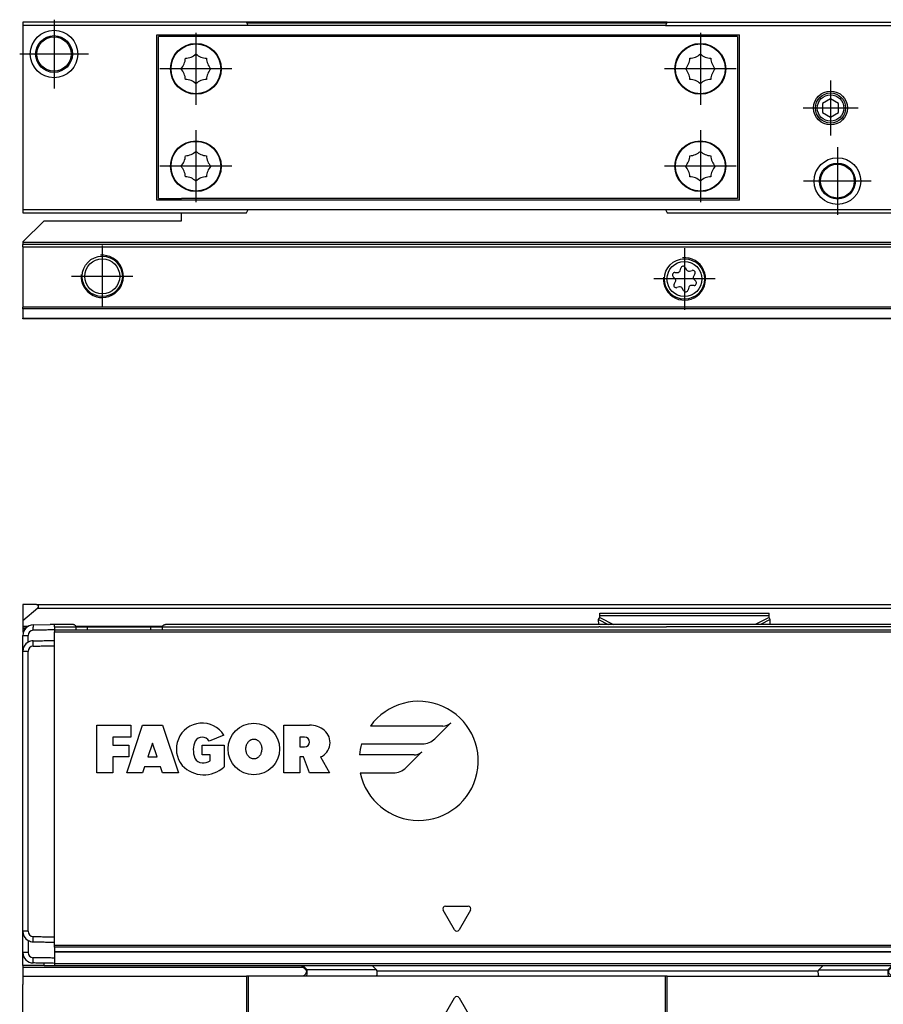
# Model space of a CAD drawing. Header units: millimetres. Extents: x -418 to 1275, y -151 to 443.
# Tile 36 of 47: x 552 to 633, y 23 to 116. Entities that reach past the tile are written whole.
import ezdxf

# ---------------------------------------------------------------- set-up
doc = ezdxf.new("R2010")
doc.units = ezdxf.units.MM
doc.linetypes.add('DOT_CENTER', pattern=[14, 12, -1, 0, -1])
doc.layers.add('1', color=7, linetype='Continuous')

# ---------------------------------------------------------------- blocks, each defined once
blk = doc.blocks.new('REGLA_SV2-570__23', base_point=(555.1, 97.348))
at = {"color": 7, "linetype": 'Continuous'}
for p, q in [((573.227, 115.348), (555.1, 115.348)), ((612.973, 115.348), (573.227, 115.348)), ((612.973, 115.348), (645.1, 115.348)), ((555.1, 97.348), (560.828, 97.348)), ((560.828, 97.348), (567.1, 97.348)), ((567.1, 97.348), (569.372, 97.348)), ((569.372, 97.348), (573.227, 97.348)), ((612.973, 97.348), (616.828, 97.348)), ((616.828, 97.348), (625.372, 97.348)), ((625.372, 97.348), (645.1, 97.348))]:
    blk.add_line(p, q, dxfattribs=at)
at = {"color": 3, "linetype": 'Continuous'}
blk.add_line((612.915, 115.248), (573.285, 115.248), dxfattribs=at)
blk = doc.blocks.new('SOPORTE_SV2__24', base_point=(552.1, 87.348))
at = {"color": 7, "linetype": 'Continuous'}
for p, q in [((619.625, 98.698), (567.1, 98.702)), ((567.1, 96.597), (567.1, 97.348)), ((554.1, 96.597), (552.1, 94.597)), ((554.1, 96.597), (567.1, 96.597)), ((552.1, 94.597), (552.1, 94.548)), ((552.1, 94.548), (552.1, 94.348)), ((552.1, 94.148), (552.1, 94.348)), ((1227.1, 94.348), (552.1, 94.348)), ((552.1, 94.148), (552.1, 88.43)), ((614.181, 91.879), (614.254, 92.132)), ((614.678, 92.184), (614.807, 91.962)), ((613.714, 91.125), (613.531, 91.315)), ((613.696, 91.708), (613.96, 91.711)), ((615.063, 91.852), (615.324, 91.915)), ((615.581, 91.574), (615.452, 91.345)), ((613.619, 90.621), (613.748, 90.85)), ((614.133, 90.344), (613.877, 90.281)), ((614.523, 90.01), (614.389, 90.236)), ((615.019, 90.316), (614.946, 90.063)), ((615.504, 90.486), (615.24, 90.484)), ((615.486, 91.07), (615.669, 90.88)), ((552.1, 88.289), (552.1, 88.43)), ((552.1, 88.289), (552.1, 87.406)), ((552.1, 87.348), (552.1, 87.406)), ((1227.1, 87.348), (552.1, 87.348))]:
    blk.add_line(p, q, dxfattribs=at)
at = {"color": 3, "linetype": 'Continuous'}
for p, q in [((1227.1, 94.548), (552.1, 94.548)), ((552.1, 94.148), (1227.1, 94.148)), ((1227.1, 88.43), (552.1, 88.43)), ((1227.1, 88.289), (552.1, 88.289)), ((552.1, 87.406), (1227.1, 87.406))]:
    blk.add_line(p, q, dxfattribs=at)
at = {"color": 7, "linetype": 'Continuous'}
for centre, radius in [((559.6, 91.348), 1.9), ((559.6, 91.348), 1.65), ((614.6, 91.098), 1.9), ((614.6, 91.098), 1.65)]:
    blk.add_circle(centre, radius, dxfattribs=at)
for centre, start, end in [((614.477, 92.067), 30.15195, 163.87162), ((613.699, 91.476), 90.56562, 223.87162), ((613.957, 91.944), 270.56562, 343.87162), ((615.008, 92.078), 210.15195, 283.45795), ((615.378, 91.689), 330.56562, 103.45795), ((615.654, 91.231), 150.56562, 223.87162), ((613.822, 90.506), 150.56562, 283.87162), ((613.546, 90.964), 330.56562, 43.87162), ((614.189, 90.118), 30.56562, 103.87162), ((615.243, 90.251), 90.56562, 163.87062), ((615.501, 90.719), 270.56562, 43.87162), ((614.723, 90.128), 210.56562, 343.87062)]:
    blk.add_arc(centre, 0.233, start, end, dxfattribs=at)
at = {"layer": '1', "color": 2, "linetype": 'DOT_CENTER'}
for p, q in [((559.6, 94.248), (559.6, 88.448)), ((614.6, 93.998), (614.6, 88.198)), ((562.5, 91.348), (556.7, 91.348)), ((617.5, 91.098), (611.7, 91.098))]:
    blk.add_line(p, q, dxfattribs=at)
at = {"layer": '1', "color": 30, "linetype": 'Continuous'}
for centre in [(559.6, 91.348), (614.6, 91.098)]:
    blk.add_arc(centre, 2, 175, 95, dxfattribs=at)
blk = doc.blocks.new('CABEZA_RANURADA_REGLA_SV2__25', base_point=(552.1, 97.348))
at = {"color": 7, "linetype": 'Continuous'}
for p, q in [((552.1, 115.348), (552.1, 115.048)), ((555.1, 115.348), (552.1, 115.348)), ((573.227, 115.348), (555.1, 115.348)), ((573.4, 115.048), (573.227, 115.348)), ((612.973, 115.348), (612.8, 115.048)), ((612.973, 115.348), (645.1, 115.348)), ((645.1, 115.048), (645.1, 115.348)), ((552.1, 115.048), (552.1, 97.648)), ((573.4, 115.048), (552.1, 115.048)), ((612.8, 115.048), (573.4, 115.048)), ((612.8, 115.048), (645.1, 115.048)), ((645.1, 97.648), (645.1, 115.048)), ((564.75, 98.548), (564.75, 114.148)), ((564.75, 114.148), (619.8, 114.148)), ((564.925, 98.698), (564.925, 113.998)), ((619.625, 113.998), (564.925, 113.998)), ((619.625, 113.998), (619.625, 98.698)), ((619.8, 98.548), (619.8, 114.148)), ((628.4, 108.114), (627.65, 107.681)), ((629.15, 107.681), (628.4, 108.114)), ((627.65, 107.681), (627.65, 106.814)), ((629.15, 106.814), (629.15, 107.681)), ((627.65, 106.814), (628.4, 106.381)), ((628.4, 106.381), (629.15, 106.814)), ((564.925, 98.698), (567.1, 98.702)), ((619.625, 98.698), (567.1, 98.702)), ((619.8, 98.548), (564.75, 98.548)), ((552.1, 97.648), (552.1, 97.348)), ((552.1, 97.648), (573.4, 97.648)), ((552.1, 97.348), (555.1, 97.348)), ((555.1, 97.348), (560.828, 97.348)), ((560.828, 97.348), (567.1, 97.348)), ((567.1, 97.348), (569.372, 97.348)), ((569.372, 97.348), (573.227, 97.348)), ((573.227, 97.348), (573.4, 97.648)), ((573.4, 97.648), (612.8, 97.648)), ((612.8, 97.648), (612.973, 97.348)), ((612.8, 97.648), (645.1, 97.648)), ((612.973, 97.348), (616.828, 97.348)), ((616.828, 97.348), (625.372, 97.348)), ((625.372, 97.348), (645.1, 97.348)), ((645.1, 97.348), (645.1, 97.648))]:
    blk.add_line(p, q, dxfattribs=at)
for centre, radius in [((555.047, 112.348), 2.244), ((555.047, 112.348), 1.738), ((555.047, 112.348), 1.625), ((568.45, 110.948), 2.4), ((568.45, 110.948), 2.35), ((616.1, 110.948), 2.4), ((616.1, 110.948), 2.35), ((628.4, 107.248), 1.6), ((628.4, 107.248), 1.425), ((628.4, 107.248), 1.25), ((568.45, 101.748), 2.4), ((568.45, 101.748), 2.35), ((616.1, 101.748), 2.4), ((616.1, 101.748), 2.35), ((629.047, 100.348), 2.201), ((629.047, 100.348), 1.696), ((629.047, 100.348), 1.6)]:
    blk.add_circle(centre, radius, dxfattribs=at)
for centre, start, end in [((565.954, 111.981), 316.43231, 358.56769), ((567.416, 113.443), 271.43231, 313.56769), ((569.484, 113.443), 226.43231, 268.56769), ((570.946, 111.981), 181.43231, 223.56769), ((613.604, 111.981), 316.43231, 358.56769), ((615.066, 113.443), 271.43231, 313.56769), ((617.134, 113.443), 226.43231, 268.56769), ((618.596, 111.981), 181.43231, 223.56769), ((565.954, 109.914), 1.43231, 43.56769), ((570.946, 109.914), 136.43231, 178.56769), ((613.604, 109.914), 1.43231, 43.56769), ((618.596, 109.914), 136.43231, 178.56769), ((567.416, 108.452), 46.43231, 88.56769), ((569.484, 108.452), 91.43231, 133.56769), ((615.066, 108.452), 46.43231, 88.56769), ((617.134, 108.452), 91.43231, 133.56769), ((565.954, 102.781), 316.43231, 358.56769), ((567.416, 104.243), 271.43231, 313.56769), ((569.484, 104.243), 226.43231, 268.56769), ((570.946, 102.781), 181.43231, 223.56769), ((613.604, 102.781), 316.43231, 358.56769), ((615.066, 104.243), 271.43231, 313.56769), ((617.134, 104.243), 226.43231, 268.56769), ((618.596, 102.781), 181.43231, 223.56769), ((565.954, 100.714), 1.43231, 43.56769), ((570.946, 100.714), 136.43231, 178.56769), ((613.604, 100.714), 1.43231, 43.56769), ((618.596, 100.714), 136.43231, 178.56769), ((567.416, 99.252), 46.43231, 88.56769), ((569.484, 99.252), 91.43231, 133.56769), ((615.066, 99.252), 46.43231, 88.56769), ((617.134, 99.252), 91.43231, 133.56769)]:
    blk.add_arc(centre, 1.5, start, end, dxfattribs=at)
at = {"layer": '1', "color": 2, "linetype": 'DOT_CENTER'}
for p, q in [((555.047, 115.592), (555.047, 109.103)), ((568.45, 114.348), (568.45, 107.548)), ((616.1, 114.348), (616.1, 107.548)), ((558.291, 112.348), (551.803, 112.348)), ((571.85, 110.948), (565.05, 110.948)), ((619.5, 110.948), (612.7, 110.948)), ((628.4, 109.848), (628.4, 104.648)), ((631, 107.248), (625.8, 107.248)), ((568.45, 105.148), (568.45, 98.348)), ((616.1, 105.148), (616.1, 98.348)), ((629.047, 103.549), (629.047, 97.146)), ((571.85, 101.748), (565.05, 101.748)), ((619.5, 101.748), (612.7, 101.748)), ((632.248, 100.348), (625.846, 100.348))]:
    blk.add_line(p, q, dxfattribs=at)
blk = doc.blocks.new('REGLA_SV2-570mm__26', base_point=(552.1, 87.348))
for name, p in [('CABEZA_RANURADA_REGLA_SV2__25', (552.1, 97.348)), ('REGLA_SV2-570__23', (555.1, 97.348)), ('SOPORTE_SV2__24', (552.1, 87.348))]:
    blk.add_blockref(name, p)
blk = doc.blocks.new('Bottom4', base_point=(639.6, 101.348))
blk.add_blockref('REGLA_SV2-570mm__26', (552.1, 87.348))
blk = doc.blocks.new('SOPORTE_SV2__28', base_point=(552.1, 24.247))
at = {"color": 7, "linetype": 'Continuous'}
for p, q in [((552.1, 60.347), (552.1, 58.796)), ((553.4, 60.347), (552.1, 60.347)), ((553.528, 59.994), (552.1, 58.796)), ((553.4, 60.347), (1225.8, 60.347)), ((552.1, 58.796), (552.1, 58.294)), ((606.491, 58.925), (606.6, 59.131)), ((606.504, 58.452), (606.491, 58.925)), ((606.6, 59.522), (622.6, 59.522)), ((606.6, 59.305), (606.6, 59.522)), ((606.6, 59.131), (606.6, 59.305)), ((622.6, 59.305), (622.6, 59.522)), ((622.6, 59.131), (622.6, 59.305)), ((622.709, 58.925), (622.6, 59.131)), ((622.696, 58.452), (622.709, 58.925)), ((552.1, 58.294), (552.1, 58.247)), ((552.1, 58.247), (552.1, 58.047)), ((552.1, 58.247), (552.542, 58.247)), ((552.1, 58.047), (552.1, 57.747)), ((552.1, 57.747), (552.156, 57.747)), ((557.132, 58.252), (558.157, 58.247)), ((558.157, 58.247), (558.2, 58.252)), ((558.2, 58.252), (564.2, 58.252)), ((564.2, 58.252), (565.268, 58.252)), ((552.1, 29.488), (552.1, 30.747)), ((552.1, 27.488), (552.1, 29.488)), ((552.1, 26.247), (552.1, 27.488)), ((554.1, 26.247), (552.1, 26.247)), ((552.1, 26.247), (552.1, 26.047)), ((552.1, 26.047), (552.1, 25.252)), ((554.1, 26.247), (554.1, 26.47)), ((554.1, 26.247), (555.1, 26.252)), ((555.1, 26.252), (567.1, 26.247)), ((552.1, 25.252), (552.1, 24.447)), ((552.1, 24.247), (552.1, 24.447))]:
    blk.add_line(p, q, dxfattribs=at)
at = {"color": 3, "linetype": 'Continuous'}
for p, q in [((553.528, 59.994), (1225.672, 59.994)), ((606.491, 58.925), (607.403, 58.452)), ((606.6, 59.305), (622.6, 59.305)), ((606.6, 59.131), (607.91, 58.452)), ((622.6, 59.131), (621.29, 58.452)), ((622.709, 58.925), (621.797, 58.452)), ((552.1, 58.294), (552.619, 58.294)), ((552.323, 58.047), (552.1, 58.047)), ((555.1, 58.252), (556.2, 58.252)), ((556.2, 58.252), (557.132, 58.252)), ((557.124, 58.294), (565.276, 58.294)), ((565.268, 58.252), (566.2, 58.252)), ((566.2, 58.252), (606.509, 58.252)), ((606.625, 58.252), (606.509, 58.252)), ((606.625, 58.252), (612.906, 58.247)), ((578.608, 26.047), (552.1, 26.047))]:
    blk.add_line(p, q, dxfattribs=at)
at = {"color": 7, "linetype": 'Continuous'}
blk.add_arc((553.4, 60.147), 0.2, 310, 90, dxfattribs=at)
blk = doc.blocks.new('CABEZA_RANURADA_REGLA_SV2__29', base_point=(552.1, 4.152))
at = {"color": 7, "linetype": 'Continuous'}
for p, q in [((578.403, 26.252), (578.893, 25.763)), ((585.504, 25.842), (585.094, 26.252)), ((627.697, 26.252), (627.287, 25.842)), ((633.884, 25.763), (634.373, 26.252)), ((552.1, 25.252), (573.227, 25.252)), ((552.1, 25.252), (552.1, 24.447)), ((573.4, 25.252), (573.227, 25.252)), ((573.227, 25.252), (573.227, 4.452)), ((578.466, 25.252), (573.4, 25.252)), ((573.4, 25.252), (573.4, 4.152)), ((578.881, 25.252), (578.466, 25.252)), ((585.503, 25.252), (578.881, 25.252)), ((612.8, 25.252), (585.503, 25.252)), ((612.973, 25.252), (612.8, 25.252)), ((612.8, 4.152), (612.8, 25.252)), ((612.973, 25.252), (627.288, 25.252)), ((612.973, 4.452), (612.973, 25.252)), ((627.288, 25.252), (633.894, 25.252)), ((633.894, 25.252), (634.301, 25.253)), ((634.301, 25.253), (645.1, 25.252)), ((645.1, 25.252), (645.1, 4.452)), ((552.1, 24.247), (552.1, 24.447)), ((552.1, 4.452), (552.1, 24.247)), ((559.153, 16.252), (561.261, 19.902)), ((561.261, 19.902), (568.939, 19.902)), ((568.939, 19.902), (571.047, 16.252)), ((615.153, 16.252), (617.261, 19.902)), ((617.261, 19.902), (624.939, 19.902)), ((624.939, 19.902), (626.8, 16.68)), ((567.1, 18.552), (563.1, 18.552)), ((623.1, 18.552), (619.1, 18.552)), ((561.261, 12.602), (559.153, 16.252)), ((571.047, 16.252), (568.939, 12.602)), ((617.261, 12.602), (615.153, 16.252)), ((626.8, 15.825), (624.939, 12.602)), ((626.8, 15.825), (626.8, 16.68)), ((563.1, 13.952), (567.1, 13.952)), ((619.1, 13.952), (623.1, 13.952)), ((568.939, 12.602), (561.261, 12.602)), ((624.939, 12.602), (617.261, 12.602)), ((573.227, 4.452), (552.1, 4.452)), ((552.1, 4.452), (552.1, 4.152)), ((573.4, 4.152), (552.1, 4.152)), ((573.4, 4.152), (573.227, 4.452)), ((612.8, 4.152), (573.4, 4.152)), ((612.973, 4.452), (612.8, 4.152)), ((612.8, 4.152), (645.1, 4.152)), ((612.973, 4.452), (645.1, 4.452)), ((645.1, 4.152), (645.1, 4.452))]:
    blk.add_line(p, q, dxfattribs=at)
at = {"color": 3, "linetype": 'Continuous'}
for p, q in [((578.561, 26.252), (578.971, 25.842)), ((633.804, 25.842), (634.215, 26.252)), ((585.504, 25.842), (578.971, 25.842)), ((585.549, 25.752), (627.242, 25.752)), ((627.287, 25.842), (633.804, 25.842)), ((591.817, 21.339), (592.883, 23.187)), ((593.317, 23.187), (594.383, 21.339)), ((558.287, 16.252), (560.828, 20.652)), ((560.828, 20.652), (569.372, 20.652)), ((569.372, 20.652), (571.913, 16.252)), ((594.167, 20.964), (592.033, 20.964)), ((614.287, 16.252), (616.828, 20.652)), ((616.828, 20.652), (625.372, 20.652)), ((625.372, 20.652), (627.55, 16.881)), ((627.55, 15.624), (627.55, 16.881)), ((560.828, 11.852), (558.287, 16.252)), ((571.913, 16.252), (569.372, 11.852)), ((616.828, 11.852), (614.287, 16.252)), ((627.55, 15.624), (625.372, 11.852)), ((569.372, 11.852), (560.828, 11.852)), ((625.372, 11.852), (616.828, 11.852))]:
    blk.add_line(p, q, dxfattribs=at)
at = {"color": 7, "linetype": 'Continuous'}
for centre, radius, start, end in [((585.419, 25.744), 0.131, 3.7675, 48.98543), ((627.372, 25.744), 0.13, 131.01243, 176.2306), ((563.1, 16.252), 2.3, 90, 270), ((567.1, 16.252), 2.3, 270, 90), ((619.1, 16.252), 2.3, 90, 270), ((623.1, 16.252), 2.3, 270, 90)]:
    blk.add_arc(centre, radius, start, end, dxfattribs=at)
at = {"color": 3, "linetype": 'Continuous'}
for centre, start, end in [((593.1, 23.062), 30, 150), ((592.033, 21.214), 150, 270), ((594.167, 21.214), 270, 30)]:
    blk.add_arc(centre, 0.25, start, end, dxfattribs=at)
at = {"color": 7, "linetype": 'Continuous'}
for points, knots in [([(578.466, 25.252), (578.49, 25.256), (578.557, 25.265), (578.671, 25.318), (578.788, 25.414), (578.873, 25.542), (578.913, 25.648), (578.915, 25.726), (578.899, 25.752), (578.893, 25.763)], [0, 0, 0, 0, 0.0741165, 0.2021672, 0.3703056, 0.5215738, 0.6576733, 0.7087043, 0.7462659, 0.7462659, 0.7462659, 0.7462659]), ([(585.549, 25.752), (585.549, 25.687), (585.548, 25.569), (585.535, 25.417), (585.532, 25.311), (585.509, 25.265), (585.503, 25.252)], [0, 0, 0, 0, 0.1945783, 0.3538246, 0.4620183, 0.5052321, 0.5052321, 0.5052321, 0.5052321]), ([(627.288, 25.252), (627.282, 25.265), (627.259, 25.311), (627.256, 25.417), (627.243, 25.569), (627.242, 25.687), (627.242, 25.752)], [0, 0, 0, 0, 0.0431727, 0.1513554, 0.3105983, 0.5051762, 0.5051762, 0.5051762, 0.5051762]), ([(633.884, 25.763), (633.875, 25.743), (633.85, 25.689), (633.882, 25.597), (633.928, 25.504), (634.002, 25.403), (634.106, 25.317), (634.217, 25.267), (634.28, 25.256), (634.301, 25.253)], [0, 0, 0, 0, 0.0617855, 0.1752028, 0.2702151, 0.3767851, 0.5459811, 0.6710063, 0.736098, 0.736098, 0.736098, 0.736098]), ([(560.828, 20.652), (560.851, 20.612), (560.906, 20.517), (560.985, 20.379), (561.064, 20.242), (561.132, 20.125), (561.197, 20.012), (561.239, 19.939), (561.261, 19.902)], [0, 0, 0, 0, 0.1387235, 0.3314136, 0.4767643, 0.6123724, 0.7391989, 0.8660254, 0.8660254, 0.8660254, 0.8660254]), ([(569.372, 20.652), (569.344, 20.604), (569.289, 20.508), (569.206, 20.364), (569.132, 20.235), (569.064, 20.118), (569.003, 20.012), (568.961, 19.939), (568.939, 19.902)], [0, 0, 0, 0, 0.1685037, 0.3314136, 0.5008844, 0.6123724, 0.7391989, 0.8660254, 0.8660254, 0.8660254, 0.8660254]), ([(616.828, 20.652), (616.856, 20.604), (616.911, 20.508), (616.995, 20.362), (617.07, 20.233), (617.137, 20.116), (617.197, 20.012), (617.239, 19.939), (617.261, 19.902)], [0, 0, 0, 0, 0.1679199, 0.3314136, 0.5077583, 0.6123724, 0.7391989, 0.8660254, 0.8660254, 0.8660254, 0.8660254]), ([(625.372, 20.652), (625.34, 20.596), (625.285, 20.501), (625.2, 20.354), (625.13, 20.233), (625.062, 20.115), (625.003, 20.012), (624.961, 19.939), (624.939, 19.902)], [0, 0, 0, 0, 0.1945586, 0.3314136, 0.5096969, 0.6123724, 0.7391989, 0.8660254, 0.8660254, 0.8660254, 0.8660254]), ([(627.55, 16.881), (627.501, 16.868), (627.405, 16.842), (627.266, 16.805), (627.139, 16.771), (627.021, 16.739), (626.91, 16.709), (626.837, 16.69), (626.8, 16.68)], [0, 0, 0, 0, 0.1519158, 0.2971373, 0.4317703, 0.5490381, 0.6627476, 0.7764571, 0.7764571, 0.7764571, 0.7764571]), ([(558.287, 16.252), (558.344, 16.252), (558.454, 16.252), (558.606, 16.252), (558.754, 16.252), (558.89, 16.252), (559.026, 16.252), (559.111, 16.252), (559.153, 16.252)], [0, 0, 0, 0, 0.1688099, 0.3314136, 0.4564809, 0.6123724, 0.7391989, 0.8660254, 0.8660254, 0.8660254, 0.8660254]), ([(571.913, 16.252), (571.846, 16.252), (571.736, 16.252), (571.584, 16.252), (571.446, 16.252), (571.31, 16.252), (571.174, 16.252), (571.089, 16.252), (571.047, 16.252)], [0, 0, 0, 0, 0.1989204, 0.3314136, 0.4561855, 0.6123724, 0.7391989, 0.8660254, 0.8660254, 0.8660254, 0.8660254]), ([(614.287, 16.252), (614.353, 16.252), (614.464, 16.252), (614.615, 16.252), (614.754, 16.252), (614.89, 16.252), (615.026, 16.252), (615.111, 16.252), (615.153, 16.252)], [0, 0, 0, 0, 0.1976792, 0.3314136, 0.4553941, 0.6123724, 0.7391989, 0.8660254, 0.8660254, 0.8660254, 0.8660254]), ([(627.55, 15.624), (627.51, 15.635), (627.414, 15.661), (627.282, 15.696), (627.146, 15.733), (627.028, 15.764), (626.91, 15.796), (626.837, 15.815), (626.8, 15.825)], [0, 0, 0, 0, 0.1250609, 0.2971373, 0.4095104, 0.5490381, 0.6627476, 0.7764571, 0.7764571, 0.7764571, 0.7764571]), ([(560.828, 11.852), (560.851, 11.893), (560.906, 11.989), (560.993, 12.139), (561.071, 12.275), (561.139, 12.392), (561.197, 12.493), (561.239, 12.566), (561.261, 12.602)], [0, 0, 0, 0, 0.1419187, 0.3314136, 0.518438, 0.6123724, 0.7391989, 0.8660254, 0.8660254, 0.8660254, 0.8660254]), ([(569.372, 11.852), (569.349, 11.893), (569.294, 11.989), (569.214, 12.127), (569.135, 12.263), (569.067, 12.381), (569.003, 12.493), (568.961, 12.566), (568.939, 12.602)], [0, 0, 0, 0, 0.1417123, 0.3314136, 0.4783543, 0.6123724, 0.7391989, 0.8660254, 0.8660254, 0.8660254, 0.8660254]), ([(616.828, 11.852), (616.861, 11.911), (616.916, 12.006), (617.001, 12.153), (617.07, 12.272), (617.138, 12.39), (617.197, 12.493), (617.239, 12.566), (617.261, 12.602)], [0, 0, 0, 0, 0.2015267, 0.3314136, 0.5096719, 0.6123724, 0.7391989, 0.8660254, 0.8660254, 0.8660254, 0.8660254]), ([(625.372, 11.852), (625.344, 11.902), (625.289, 11.998), (625.213, 12.129), (625.139, 12.256), (625.071, 12.374), (625.003, 12.493), (624.961, 12.566), (624.939, 12.602)], [0, 0, 0, 0, 0.1713683, 0.3314136, 0.4554033, 0.6123724, 0.7391989, 0.8660254, 0.8660254, 0.8660254, 0.8660254])]:
    blk.add_open_spline(points, degree=3, knots=knots, dxfattribs=at)
at = {"color": 3, "linetype": 'Continuous'}
for points, knots in [([(578.881, 25.252), (578.895, 25.268), (578.941, 25.316), (578.952, 25.454), (578.975, 25.632), (578.972, 25.77), (578.971, 25.842)], [0, 0, 0, 0, 0.0612673, 0.1973464, 0.391351, 0.6083017, 0.6083017, 0.6083017, 0.6083017]), ([(578.971, 25.842), (578.961, 25.832), (578.942, 25.813), (578.916, 25.787), (578.901, 25.771), (578.894, 25.764), (578.893, 25.763)], [0, 0, 0, 0, 0.044392, 0.080644, 0.1079609, 0.1118633, 0.1118633, 0.1118633, 0.1118633]), ([(633.804, 25.842), (633.803, 25.769), (633.801, 25.632), (633.823, 25.454), (633.834, 25.316), (633.88, 25.268), (633.894, 25.252)], [0, 0, 0, 0, 0.2168263, 0.4106589, 0.5465665, 0.6076479, 0.6076479, 0.6076479, 0.6076479]), ([(633.884, 25.763), (633.881, 25.765), (633.876, 25.77), (633.859, 25.787), (633.835, 25.811), (633.814, 25.833), (633.804, 25.842)], [0, 0, 0, 0, 0.0104252, 0.0208504, 0.0727862, 0.1120602, 0.1120602, 0.1120602, 0.1120602])]:
    blk.add_open_spline(points, degree=3, knots=knots, dxfattribs=at)
blk = doc.blocks.new('REGLA_SV2-570__30', base_point=(552.1, 26.247))
at = {"color": 7, "linetype": 'Continuous'}
for p, q in [((553.083, 58.417), (554.683, 58.445)), ((555.1, 58.252), (555.1, 58.452)), ((556.836, 58.452), (555.1, 58.452)), ((555.1, 58.252), (555.1, 57.952)), ((555.1, 57.952), (555.1, 57.759)), ((555.1, 57.952), (1224.1, 57.952)), ((555.1, 56.952), (555.1, 57.759)), ((557.132, 58.252), (558.157, 58.247)), ((558.157, 58.247), (558.2, 58.252)), ((558.2, 58.252), (564.2, 58.252)), ((564.2, 58.252), (565.268, 58.252)), ((1213.636, 58.452), (565.564, 58.452)), ((552.1, 55.917), (552.1, 57.417)), ((555.1, 56.452), (555.1, 56.952)), ((552.1, 30.747), (552.1, 55.917)), ((555.1, 28.953), (555.1, 56.452)), ((552.1, 29.488), (552.1, 30.747)), ((552.1, 27.488), (552.1, 29.488)), ((555.1, 28.452), (555.1, 28.953)), ((555.1, 28.151), (555.1, 28.452)), ((555.1, 27.978), (555.1, 28.151)), ((555.1, 27.978), (555.1, 27.562)), ((555.1, 27.562), (555.1, 27.535)), ((555.1, 27.535), (555.1, 26.953)), ((555.1, 27.535), (1224.1, 27.535)), ((555.1, 26.953), (555.1, 26.452)), ((555.1, 26.452), (555.1, 26.252)), ((555.1, 26.252), (567.1, 26.247)), ((567.1, 26.247), (1212.1, 26.247))]:
    blk.add_line(p, q, dxfattribs=at)
at = {"color": 3, "linetype": 'Continuous'}
for p, q in [((553.083, 58.417), (553.083, 58.217)), ((553.086, 57.917), (553.083, 58.217)), ((555.1, 58.252), (556.2, 58.252)), ((555.1, 57.759), (1224.1, 57.759)), ((556.2, 58.252), (557.132, 58.252)), ((558.2, 57.959), (558.2, 58.252)), ((564.2, 57.959), (564.2, 58.252)), ((565.268, 58.252), (566.2, 58.252)), ((566.2, 58.252), (606.509, 58.252)), ((606.625, 58.252), (606.509, 58.252)), ((606.625, 58.252), (612.906, 58.247)), ((1166.294, 58.247), (612.906, 58.247)), ((552.1, 57.417), (552.6, 57.417)), ((553.086, 56.417), (553.083, 56.917)), ((552.6, 55.917), (552.1, 55.917)), ((559.099, 48.952), (562.289, 48.952)), ((559.099, 44.45), (559.099, 48.952)), ((561.913, 44.45), (563.414, 48.952)), ((562.289, 48.952), (562.289, 47.827)), ((563.414, 48.952), (565.29, 48.952)), ((565.29, 48.952), (566.791, 44.45)), ((576.75, 48.952), (579.189, 48.952)), ((576.75, 44.45), (576.75, 48.952)), ((591.79, 48.868), (584.928, 48.868)), ((591.028, 47.674), (592.526, 49.173)), ((562.289, 47.827), (560.6, 47.827)), ((560.6, 47.827), (560.6, 47.076)), ((571.098, 48.014), (569.695, 47.451)), ((578.72, 47.827), (578.251, 47.827)), ((578.251, 47.827), (578.251, 46.889)), ((560.6, 47.076), (562.101, 47.076)), ((562.101, 47.076), (562.101, 45.951)), ((564.352, 47.264), (563.914, 45.951)), ((564.79, 45.951), (564.352, 47.264)), ((569.046, 47.076), (571.109, 47.076)), ((569.046, 46.138), (569.046, 47.076)), ((571.109, 47.076), (571.109, 45.013)), ((578.251, 46.889), (578.72, 46.889)), ((584.097, 47.179), (589.834, 47.179)), ((562.101, 45.951), (560.6, 45.951)), ((560.6, 45.951), (560.6, 44.45)), ((563.914, 45.951), (564.79, 45.951)), ((569.796, 46.138), (569.046, 46.138)), ((569.796, 45.575), (569.796, 46.138)), ((578.627, 45.951), (578.251, 45.951)), ((578.251, 45.951), (578.251, 44.45)), ((579.189, 44.45), (578.627, 45.951)), ((580.23, 45.951), (581.064, 44.45)), ((589.061, 46.138), (583.892, 46.138)), ((588.298, 44.944), (589.797, 46.443)), ((563.602, 45.013), (563.414, 44.45)), ((565.103, 45.013), (563.602, 45.013)), ((565.29, 44.45), (565.103, 45.013)), ((560.6, 44.45), (559.099, 44.45)), ((563.414, 44.45), (561.913, 44.45)), ((566.791, 44.45), (565.29, 44.45)), ((578.251, 44.45), (576.75, 44.45)), ((581.064, 44.45), (579.189, 44.45)), ((583.978, 44.45), (587.104, 44.45)), ((592.033, 31.851), (594.167, 31.851)), ((592.883, 29.627), (591.817, 31.476)), ((594.383, 31.476), (593.317, 29.627)), ((552.6, 29.488), (552.1, 29.488)), ((553.083, 28.488), (553.086, 28.988)), ((1224.1, 28.151), (555.1, 28.151)), ((1224.1, 27.978), (555.1, 27.978)), ((552.6, 27.488), (552.1, 27.488)), ((553.083, 26.488), (553.086, 26.988)), ((555.1, 27.562), (1224.1, 27.562)), ((555.1, 26.452), (1224.1, 26.452))]:
    blk.add_line(p, q, dxfattribs=at)
blk.add_circle((573.92, 46.701), 2.439, dxfattribs=at)
at = {"color": 7, "linetype": 'Continuous'}
for centre, radius, start, end in [((553.1, 57.417), 1, 91, 180), ((553.1, 57.417), 0.5, 91.62891, 179.99617), ((553.1, 55.917), 1, 120.00504, 180), ((553.1, 55.917), 1, 91, 120.00504), ((553.1, 55.917), 0.5, 91.62879, 179.99589), ((553.1, 29.488), 1, 180, 239.99496), ((553.1, 29.488), 0.5, 180.00411, 268.37121), ((553.1, 29.488), 1, 239.99496, 269), ((553.1, 27.488), 1, 180, 269), ((553.1, 27.488), 0.5, 180.0039, 268.37076)]:
    blk.add_arc(centre, radius, start, end, dxfattribs=at)
at = {"color": 3, "linetype": 'Continuous'}
for centre, radius, start, end in [((589.492, 45.575), 5.628, 191.53696, 144.19701), ((569.042, 46.701), 2.439, 32.57897, 219.59774), ((579.189, 46.752), 2.2, 50.76131, 90), ((579.645, 47.31), 1.48, 293.27667, 50.76131), ((591.79, 49.909), 1.041, 270, 315), ((570.171, 46.607), 1.97, 154.62307, 202.61986), ((569.043, 47.076), 0.752, 29.9189, 150.0811), ((578.72, 47.358), 0.469, 270, 90), ((589.834, 48.868), 1.688, 270, 315), ((589.492, 45.575), 5.628, 163.44115, 174.26083), ((569.046, 46.138), 0.75, 202.61986, 270), ((569.046, 46.982), 1.595, 270, 298.07249), ((589.061, 47.179), 1.041, 270, 315), ((569.203, 47.058), 2.795, 223.12896, 312.98327), ((587.104, 46.138), 1.688, 270, 315), ((592.033, 31.601), 0.25, 90, 210), ((594.167, 31.601), 0.25, 330, 90), ((593.1, 29.752), 0.25, 210, 330)]:
    blk.add_arc(centre, radius, start, end, dxfattribs=at)
at = {"color": 7, "linetype": 'Continuous'}
for points, knots in [([(555.1, 57.952), (554.933, 57.95), (554.6, 57.944), (554.097, 57.935), (553.592, 57.926), (553.254, 57.92), (553.086, 57.917)], [0, 0, 0, 0, 0.500077, 1.000155, 1.508556, 2.014553, 2.014553, 2.014553, 2.014553]), ([(557.132, 58.252), (557.123, 58.284), (557.103, 58.351), (557.016, 58.407), (556.927, 58.445), (556.867, 58.45), (556.836, 58.452)], [0, 0, 0, 0, 0.0950945, 0.2040772, 0.2937684, 0.3846964, 0.3846964, 0.3846964, 0.3846964]), ([(565.268, 58.252), (565.277, 58.284), (565.297, 58.351), (565.384, 58.407), (565.473, 58.445), (565.533, 58.45), (565.564, 58.452)], [0, 0, 0, 0, 0.0950945, 0.2040772, 0.2937684, 0.3846964, 0.3846964, 0.3846964, 0.3846964]), ([(552.6, 56.783), (552.6, 56.889), (552.6, 57.1), (552.6, 57.312), (552.6, 57.417)], [0, 0, 0, 0, 0.3170095, 0.6340198, 0.6340198, 0.6340198, 0.6340198]), ([(553.083, 56.917), (553.252, 56.92), (553.591, 56.926), (554.097, 56.935), (554.6, 56.944), (554.933, 56.95), (555.1, 56.952)], [0, 0, 0, 0, 0.508802, 1.017605, 1.517682, 2.01776, 2.01776, 2.01776, 2.01776]), ([(552.6, 29.488), (552.6, 31.69), (552.6, 36.095), (552.6, 42.702), (552.6, 49.31), (552.6, 53.715), (552.6, 55.917)], [0, 0, 0, 0, 6.607471, 13.21494, 19.822409, 26.42988, 26.42988, 26.42988, 26.42988]), ([(553.086, 56.417), (553.254, 56.42), (553.592, 56.426), (554.097, 56.435), (554.6, 56.444), (554.933, 56.45), (555.1, 56.452)], [0, 0, 0, 0, 0.505996, 1.014398, 1.514475, 2.014553, 2.014553, 2.014553, 2.014553]), ([(553.086, 28.988), (553.254, 28.985), (553.592, 28.979), (554.097, 28.97), (554.6, 28.961), (554.933, 28.955), (555.1, 28.953)], [0, 0, 0, 0, 0.505996, 1.014398, 1.514475, 2.014553, 2.014553, 2.014553, 2.014553]), ([(552.6, 28.622), (552.6, 28.599), (552.6, 28.555), (552.6, 28.343), (552.6, 27.988), (552.6, 27.654), (552.6, 27.488)], [0, 0, 0, 0, 0.067009, 0.134019, 0.634019, 1.13402, 1.13402, 1.13402, 1.13402]), ([(553.083, 28.488), (553.252, 28.485), (553.591, 28.479), (554.097, 28.47), (554.6, 28.461), (554.933, 28.455), (555.1, 28.452)], [0, 0, 0, 0, 0.508802, 1.017605, 1.517682, 2.01776, 2.01776, 2.01776, 2.01776]), ([(555.1, 26.953), (554.932, 26.955), (554.599, 26.961), (554.096, 26.97), (553.592, 26.979), (553.254, 26.985), (553.086, 26.988)], [0, 0, 0, 0, 0.502696, 1.000155, 1.508557, 2.014556, 2.014556, 2.014556, 2.014556]), ([(555.1, 26.452), (554.933, 26.455), (554.6, 26.461), (554.097, 26.47), (553.591, 26.479), (553.252, 26.485), (553.083, 26.488)], [0, 0, 0, 0, 0.500077, 1.000155, 1.508957, 2.01776, 2.01776, 2.01776, 2.01776])]:
    blk.add_open_spline(points, degree=3, knots=knots, dxfattribs=at)
for points in [[(555.1, 58.452), (555.03, 58.451), (554.891, 58.449), (554.752, 58.446), (554.683, 58.445)], [(557.132, 57.959), (557.132, 58.008), (557.132, 58.106), (557.132, 58.204), (557.132, 58.252)], [(565.268, 58.252), (565.268, 58.204), (565.268, 58.106), (565.268, 58.008), (565.268, 57.959)]]:
    blk.add_open_spline(points, degree=3, dxfattribs=at)
at = {"color": 3, "linetype": 'Continuous'}
blk.add_open_spline([(573.92, 47.639), (573.909, 47.639), (573.884, 47.638), (573.818, 47.632), (573.731, 47.612), (573.638, 47.573), (573.548, 47.519), (573.463, 47.449), (573.39, 47.368), (573.324, 47.276), (573.267, 47.171), (573.222, 47.051), (573.196, 46.951), (573.181, 46.87), (573.172, 46.793), (573.168, 46.701), (573.173, 46.586), (573.194, 46.447), (573.236, 46.303), (573.296, 46.175), (573.353, 46.084), (573.409, 46.012), (573.475, 45.943), (573.569, 45.867), (573.679, 45.808), (573.8, 45.772), (573.91, 45.759), (574.03, 45.769), (574.124, 45.796), (574.206, 45.833), (574.277, 45.873), (574.358, 45.935), (574.426, 46.005), (574.487, 46.083), (574.544, 46.173), (574.603, 46.301), (574.65, 46.459), (574.673, 46.635), (574.67, 46.814), (574.642, 46.974), (574.599, 47.106), (574.556, 47.203), (574.515, 47.275), (574.473, 47.337), (574.421, 47.403), (574.344, 47.48), (574.256, 47.543), (574.162, 47.591), (574.068, 47.624), (573.989, 47.637), (573.938, 47.639), (573.926, 47.639), (573.92, 47.639)], degree=3, knots=[0, 0, 0, 0, 0.034231, 0.07521, 0.197599, 0.299731, 0.376674, 0.513787, 0.626341, 0.704093, 0.85248, 0.982072, 1.087625, 1.161967, 1.228529, 1.321956, 1.437764, 1.572532, 1.744058, 1.8854, 1.994458, 2.066457, 2.157589, 2.281277, 2.429038, 2.526545, 2.658069, 2.759139, 2.887207, 2.947955, 3.029772, 3.131029, 3.251672, 3.321253, 3.429119, 3.570181, 3.742071, 3.922044, 4.100921, 4.277907, 4.407159, 4.514506, 4.597757, 4.653581, 4.738093, 4.849382, 4.980725, 5.061713, 5.162854, 5.281154, 5.298781, 5.316372, 5.316372, 5.316372, 5.316372], dxfattribs=at)
blk = doc.blocks.new('REGLA_SV2-570mm__31', base_point=(552.1, 4.152))
for name, p in [('SOPORTE_SV2__28', (552.1, 24.247)), ('REGLA_SV2-570__30', (552.1, 26.247)), ('CABEZA_RANURADA_REGLA_SV2__29', (552.1, 4.152))]:
    blk.add_blockref(name, p)
blk = doc.blocks.new('Front6', base_point=(639.6, 32.25))
blk.add_blockref('REGLA_SV2-570mm__31', (552.1, 4.152))

msp = doc.modelspace()

# ---------------------------------------------------------------- block references
for name, p in [('Bottom4', (639.6, 101.348)), ('Front6', (639.6, 32.25))]:
    msp.add_blockref(name, p)

doc.saveas('drawing.dxf')
